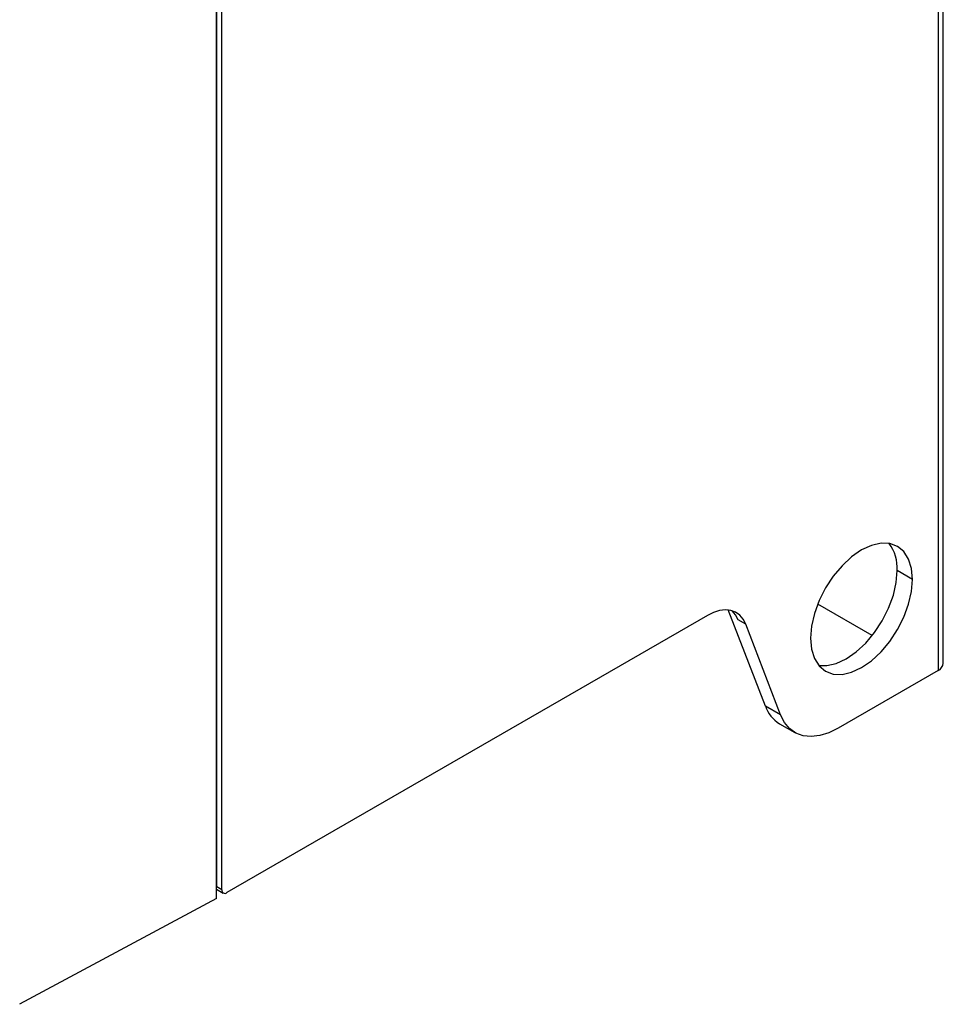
# Model space of a CAD drawing. Header units: millimetres. Extents: x 145 to 933, y -105 to 949.
# Tile 127 of 157: x 864 to 928, y 617 to 685. Entities that reach past the tile are written whole.
import ezdxf

# ---------------------------------------------------------------- set-up
doc = ezdxf.new("R2010")
doc.units = ezdxf.units.MM

msp = doc.modelspace()

# ---------------------------------------------------------------- linework, layer by layer
at = {"color": 7, "linetype": 'Continuous', "lineweight": 25}
for p, q in [((928.361, 640.179), (928.361, 890.857)), ((927.995, 890.347), (927.995, 639.669)), ((878.32, 624.465), (878.32, 848.606)), ((877.967, 624.669), (877.967, 847.789)), ((877.961, 623.864), (877.961, 740.009)), ((926.227, 645.997), (925.166, 646.609)), ((923.434, 642.097), (919.65, 644.282)), ((916.018, 637.203), (913.449, 643.873)), ((911.997, 643.498), (878.674, 624.261)), ((914.655, 642.883), (914.124, 643.189)), ((917.079, 636.591), (914.655, 642.883)), ((927.995, 639.669), (921.066, 635.669)), ((917.079, 636.591), (916.018, 637.203)), ((917.005, 635.984), (918.066, 635.372)), ((877.961, 624.666), (877.967, 624.669)), ((877.961, 624.504), (878.424, 624.236)), ((877.961, 623.864), (864.291, 616.514))]:
    msp.add_line(p, q, dxfattribs=at)
at = {"color": 8, "linetype": 'Continuous', "lineweight": 25}
msp.add_line((878.32, 624.465), (877.967, 624.669), dxfattribs=at)
at = {"color": 7, "linetype": 'Continuous', "lineweight": 25, "flags": 128}
for points in [[(926.227, 645.997), (926.159, 646.754), (925.958, 647.404), (925.631, 647.921), (925.191, 648.286), (924.656, 648.485), (924.044, 648.509), (923.381, 648.358), (922.691, 648.039), (922.002, 647.562), (921.338, 646.947), (920.727, 646.217), (920.191, 645.4), (919.752, 644.527), (919.425, 643.633), (919.224, 642.751), (919.156, 641.915)], [(919.718, 640.03), (920.278, 640.015), (920.941, 640.166), (921.631, 640.486), (922.32, 640.962), (922.984, 641.577), (923.595, 642.308), (924.131, 643.125), (924.57, 643.997), (924.897, 644.892), (925.098, 645.774), (925.166, 646.609)], [(919.156, 641.915), (919.224, 641.158), (919.425, 640.508), (919.752, 639.991), (920.191, 639.626), (920.727, 639.427), (921.338, 639.403), (922.002, 639.554), (922.691, 639.873), (923.381, 640.35), (924.044, 640.965), (924.656, 641.695), (925.191, 642.512), (925.631, 643.385), (925.958, 644.279), (926.159, 645.161), (926.227, 645.997)], [(914.655, 642.883), (914.477, 643.234), (914.241, 643.515), (913.953, 643.72), (913.619, 643.844), (913.248, 643.883), (912.847, 643.838), (912.427, 643.708), (911.997, 643.498)], [(914.124, 643.189), (913.946, 643.54), (913.714, 643.818)], [(921.066, 635.669), (920.42, 635.353), (919.79, 635.159), (919.189, 635.091), (918.632, 635.15), (918.132, 635.335), (917.7, 635.642), (917.346, 636.064), (917.079, 636.591)]]:
    msp.add_lwpolyline(points, dxfattribs=at)
at = {"color": 7, "linetype": 'Continuous', "lineweight": 25}
for centre, radius, start, end in [((922.236, 646.761), 2.934, 357.03471, 36.19243), ((927.735, 640.241), 0.629, 294.37466, 354.3052), ((918.21, 637.968), 2.321, 199.24619, 238.74167), ((878.536, 624.43), 0.218, 170.78596, 309.20329)]:
    msp.add_arc(centre, radius, start, end, dxfattribs=at)

doc.saveas('drawing.dxf')
